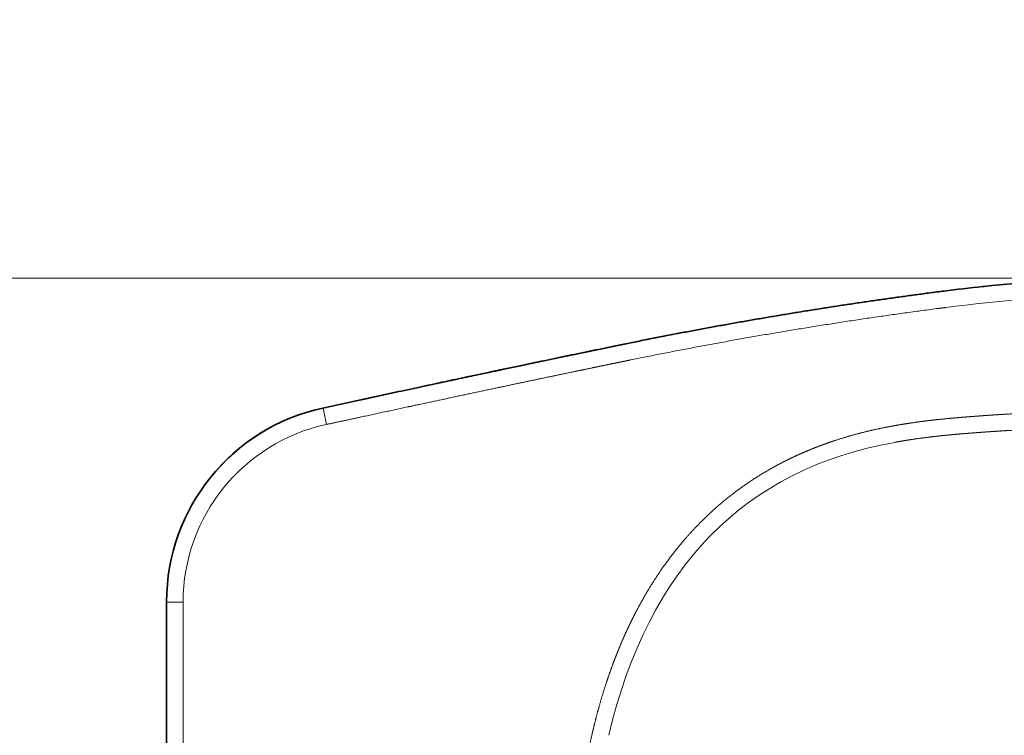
# Model space of a CAD drawing. Extents: x -244 to 905, y 214 to 1282.
# Tile 10 of 13: x 331 to 629, y 479 to 696. Entities that reach past the tile are written whole.
import ezdxf
from ezdxf.enums import TextEntityAlignment as Align

# ---------------------------------------------------------------- set-up
doc = ezdxf.new("R2010")
doc.units = 0
doc.layers.get('0').update_dxf_attribs({"lineweight": 13})
doc.styles.get("Standard").update_dxf_attribs({"font": 'isocp.shx'})
doc.dimstyles.get("Standard").update_dxf_attribs({"dimtxt": 2.5, "dimasz": 2.5, "dimexe": 1.25, "dimexo": 0.625, "dimtad": 1, "dimcen": 2.5, "dimadec": 0, "dimazin": 0, "dimtfac": 1, "dimtmove": 0, "dimatfit": 0, "dimfxl": 0, "dimarcsym": 0})

# ---------------------------------------------------------------- blocks, each defined once
blk = doc.blocks.new('*D')
at = {"color": 7, "lineweight": 13}
for p, q in [((-1.88, 1126.19), (-229.6, 1126.19)), ((-227.6, 706.19), (-227.6, 1126.19)), ((509.44, 1126.19), (332.71, 1126.19)), ((334.71, 1018.86), (334.71, 1126.19)), ((508.51, 1081.19), (332.71, 1081.19)), ((-1.88, 706.19), (-229.6, 706.19)), ((657.34, 617.28), (299.47, 617.28)), ((301.47, 253.39), (301.47, 617.28)), ((375.1, 433.33), (375.1, 214.03)), ((905.15, 433.33), (905.15, 214.03)), ((657.34, 253.39), (299.47, 253.39)), ((375.1, 216.03), (905.15, 216.03))]:
    blk.add_line(p, q, dxfattribs=at)
for points in [[(-227.09, 1124.26), (-227.6, 1126.19), (-228.12, 1124.26)], [(335.23, 1124.26), (334.71, 1126.19), (334.19, 1124.26)], [(334.19, 1083.12), (334.71, 1081.19), (335.23, 1083.12)], [(-228.12, 708.12), (-227.6, 706.19), (-227.09, 708.12)], [(301.99, 615.35), (301.47, 617.28), (300.95, 615.35)], [(300.95, 255.32), (301.47, 253.39), (301.99, 255.32)], [(377.03, 216.55), (375.1, 216.03), (377.03, 215.51)], [(903.22, 215.51), (905.15, 216.03), (903.22, 216.55)]]:
    blk.add_lwpolyline(points, dxfattribs=at)
for s, p, p2 in [('45', (332.71, 1018.86), (332.71, 1045.95)), ('420', (-229.6, 895.17), (-229.6, 937.21)), ('360', (299.47, 414.32), (299.47, 456.35))]:
    blk.add_text(s, height=14, rotation=90, dxfattribs=at).set_placement(p, p2, align=Align.FIT)
blk.add_text('530', height=14, dxfattribs=at).set_placement((619.11, 218.03), (661.14, 218.03), align=Align.FIT)
blk = doc.blocks.new('BLOCK67')
at = {"color": 7, "lineweight": 35, "ltscale": 0.009575}
blk.add_line((247.37, 179.48), (246.99, 179.44), dxfattribs=at)
at = {"color": 7, "lineweight": 13, "ltscale": 0.124993}
blk.add_line((47.33, 142.59), (48.38, 137.7), dxfattribs=at)
at = {"color": 7, "lineweight": 35, "ltscale": 0.00223}
blk.add_line((0, 83.94), (0, 84.03), dxfattribs=at)
at = {"color": 7, "lineweight": 13, "ltscale": 0.125}
blk.add_line((0, 83.94), (5, 83.94), dxfattribs=at)
at = {"color": 7, "lineweight": 35}
blk.add_line((0, 83.94), (0, -83.94), dxfattribs=at)
at = {"color": 7, "lineweight": 13}
blk.add_line((5, 83.94), (5, -83.94), dxfattribs=at)
at = {"color": 7, "lineweight": 35}
for centre, radius, start, end in [((298.91, -314.69), 496.85, 91.6925, 95.9538), ((299.67, -322.03), 504.23, 95.999, 97.3479), ((60, 84.03), 60, 102.255, 180)]:
    blk.add_arc(centre, radius, start, end, dxfattribs=at)
at = {"color": 7, "lineweight": 13}
for centre, radius, start, end in [((298.9, -314.56), 496.72, 95.9983, 97.3695), ((298.91, -314.69), 491.85, 91.6924, 97.3691), ((60, 83.94), 60, 102.1957, 180.0013), ((60, 83.94), 55, 102.1961, 180.0016)]:
    blk.add_arc(centre, radius, start, end, dxfattribs=at)
blk.add_ellipse((82655.49, -105168.94), major_axis=(82481.77, -105281.2), ratio=0.026321, start_param=3.127651, end_param=3.162548, dxfattribs=at)
for points, knots in [([(235.18, 178.06), (233.18, 177.8), (231.17, 177.54), (229.17, 177.27), (225.15, 176.74), (221.14, 176.18), (219.14, 175.9), (215.13, 175.33), (211.12, 174.74), (209.12, 174.44), (194.1, 172.18), (179.11, 169.7), (166.14, 167.4), (152.69, 164.83), (139.27, 162.1), (138.86, 162.02), (137.85, 161.81), (136.83, 161.6), (136.33, 161.5), (135.83, 161.39), (135.34, 161.29), (135.33, 161.29), (135.33, 161.29), (135.33, 161.29)], [0, 0, 0, 0, 0, 0, 14.299738, 14.299738, 14.299738, 28.61027, 28.61027, 28.61027, 42.921099, 42.921099, 42.921099, 135.947891, 135.947891, 135.947891, 139.6723, 139.6723, 139.6723, 143.249929, 143.249929, 143.249929, 143.266865, 143.266865, 143.266865, 143.266865, 143.266865, 143.266865]), ([(235.82, 173.1), (234.93, 172.98), (234.04, 172.87), (233.34, 172.78), (214.21, 170.28), (195.14, 167.4), (176.98, 164.36), (158.67, 160.95), (140.43, 157.23), (140.21, 157.19), (139.31, 157), (138.4, 156.82), (137.71, 156.68), (137.03, 156.54), (136.34, 156.39)], [0, 0, 0, 0, 0, 0, 6.375527, 6.375527, 6.375527, 136.444854, 136.444854, 136.444854, 138.027354, 138.027354, 138.027354, 142.969856, 142.969856, 142.969856, 142.969856, 142.969856, 142.969856]), ([(135.33, 161.29), (133.78, 160.97), (132.22, 160.64), (130.65, 160.32), (128.15, 159.8), (125.68, 159.29), (124.93, 159.13), (116.09, 157.29), (107.25, 155.43), (99.34, 153.76), (87.92, 151.33), (76.5, 148.88), (72.99, 148.13), (65.75, 146.57), (58.51, 145), (54.78, 144.2), (51.05, 143.39), (47.33, 142.59)], [0, 0, 0, 0, 0, 0, 11.150604, 11.150604, 11.150604, 17.805836, 17.805836, 17.805836, 75.049395, 75.049395, 75.049395, 100.467064, 100.467064, 100.467064, 127.466403, 127.466403, 127.466403, 127.466403, 127.466403, 127.466403]), ([(136.34, 156.39), (134.14, 155.94), (131.93, 155.48), (129.58, 154.99), (126.95, 154.44), (124.32, 153.9), (123.88, 153.8), (115.53, 152.06), (107.18, 150.31), (99.27, 148.64), (87.84, 146.2), (76.42, 143.75), (72.97, 143.01), (65.94, 141.49), (58.91, 139.98), (55.4, 139.22), (51.89, 138.46), (48.38, 137.7)], [0, 0, 0, 0, 0, 0, 15.811149, 15.811149, 15.811149, 19.004556, 19.004556, 19.004556, 76.202369, 76.202369, 76.202369, 101.726436, 101.726436, 101.726436, 127.13167, 127.13167, 127.13167, 127.13167, 127.13167, 127.13167]), ([(488.5, 0), (488.5, 0.07), (488.5, 0.14), (488.5, 0.2), (488.5, 0.34), (488.5, 0.48), (488.5, 0.55), (488.5, 1.03), (488.49, 1.51), (488.49, 1.93), (488.43, 4.55), (488.32, 7.17), (488.17, 9.38), (487.14, 21), (484.78, 32.49), (482.01, 41.61), (476.7, 54.66), (469.72, 66.88), (467.3, 70.74), (463.41, 76.38), (459.19, 81.77), (457.74, 83.54), (453.98, 87.93), (449.99, 92.13), (447.51, 94.59), (441.93, 99.78), (436.01, 104.61), (432.71, 107.1), (427.38, 110.85), (421.85, 114.28), (419.81, 115.5), (416.16, 117.57), (412.45, 119.51), (410.83, 120.33), (408.12, 121.65), (405.37, 122.9), (404.27, 123.38), (402.07, 124.34), (399.84, 125.25), (398.72, 125.69), (395.34, 126.99), (391.92, 128.19), (389.63, 128.94), (385.47, 130.22), (381.28, 131.35), (379.41, 131.82), (375.31, 132.81), (371.18, 133.7), (368.94, 134.15), (365.79, 134.75), (362.64, 135.32), (361.75, 135.48), (359.88, 135.8), (358.02, 136.11), (357.04, 136.28), (352.25, 137.05), (347.47, 137.75), (343.66, 138.26), (335.87, 139.2), (328.03, 139.95), (324.02, 140.29), (312.34, 141.13), (300.6, 141.61), (292.86, 141.78), (280.72, 141.83), (268.65, 141.53), (264.25, 141.37), (259.3, 141.13), (254.36, 140.84), (253.8, 140.8), (252.95, 140.75), (252.1, 140.7), (251.82, 140.68), (251.39, 140.65), (250.97, 140.62), (250.83, 140.62), (250.23, 140.58), (249.63, 140.54), (249.2, 140.51), (248.6, 140.46), (248, 140.42), (247.84, 140.41), (247.53, 140.39), (247.22, 140.37), (247.06, 140.36), (246.29, 140.3), (245.52, 140.24), (244.9, 140.2), (243.4, 140.08), (241.91, 139.97), (241.03, 139.9), (239.4, 139.76), (237.79, 139.62), (237.03, 139.55), (234.91, 139.35), (232.79, 139.13), (231.41, 138.97), (228.49, 138.62), (225.52, 138.2), (223.96, 137.96), (222.11, 137.67), (220.27, 137.34), (219.99, 137.29), (219.72, 137.25), (219.46, 137.2)], [0, 0, 0, 0, 0, 0, 0.492193, 0.492193, 0.492193, 0.984386, 0.984386, 0.984386, 3.937493, 3.937493, 3.937493, 19.712743, 19.712743, 19.712743, 87.160053, 87.160053, 87.160053, 119.381527, 119.381527, 119.381527, 135.62147, 135.62147, 135.62147, 160.256315, 160.256315, 160.256315, 189.312571, 189.312571, 189.312571, 206.075908, 206.075908, 206.075908, 218.815368, 218.815368, 218.815368, 227.258686, 227.258686, 227.258686, 235.700614, 235.700614, 235.700614, 252.649772, 252.649772, 252.649772, 266.196582, 266.196582, 266.196582, 282.289789, 282.289789, 282.289789, 288.67214, 288.67214, 288.67214, 295.586538, 295.586538, 295.586538, 322.807467, 322.807467, 322.807467, 351.121058, 351.121058, 351.121058, 405.062959, 405.062959, 405.062959, 436.098556, 436.098556, 436.098556, 440.122925, 440.122925, 440.122925, 442.135112, 442.135112, 442.135112, 443.141208, 443.141208, 443.141208, 446.396931, 446.396931, 446.396931, 447.507106, 447.507106, 447.507106, 448.617281, 448.617281, 448.617281, 453.057936, 453.057936, 453.057936, 459.474939, 459.474939, 459.474939, 465.03483, 465.03483, 465.03483, 475.219877, 475.219877, 475.219877, 486.56679, 486.56679, 486.56679, 488.438538, 488.438538, 488.438538, 488.438538, 488.438538, 488.438538]), ([(219.46, 137.2), (219.43, 137.19), (219.39, 137.19), (219.36, 137.18), (219.25, 137.16), (219.15, 137.14), (219.08, 137.13), (218.97, 137.11), (218.87, 137.09), (218.83, 137.08), (218.73, 137.06), (218.62, 137.04), (218.55, 137.03), (218.41, 137), (218.27, 136.98), (218.22, 136.97), (217.86, 136.9), (217.51, 136.83), (217.23, 136.77), (214.25, 136.17), (211.28, 135.49), (208.6, 134.79), (205.43, 133.89), (202.3, 132.87), (201.8, 132.7), (200.8, 132.37), (199.81, 132.02), (199.32, 131.84), (198.59, 131.58), (197.85, 131.3), (197.61, 131.21), (197.13, 131.03), (196.64, 130.84), (196.4, 130.75), (195.69, 130.47), (194.98, 130.18), (194.51, 129.99), (193.58, 129.6), (192.65, 129.2), (192.19, 129), (191.27, 128.59), (190.35, 128.17), (189.9, 127.96), (189.1, 127.59), (188.32, 127.21), (187.98, 127.04), (187.62, 126.86), (187.25, 126.68), (187.22, 126.66), (187.17, 126.64), (187.11, 126.61), (187.08, 126.59), (187.02, 126.56), (186.97, 126.53), (186.94, 126.52), (186.89, 126.49), (186.83, 126.47), (186.81, 126.45), (186.74, 126.42), (186.67, 126.38), (186.62, 126.36), (186.54, 126.31), (186.44, 126.27), (186.39, 126.24), (186.31, 126.2), (186.23, 126.16), (186.2, 126.14), (186.14, 126.11), (186.07, 126.08), (186.05, 126.06), (185.75, 125.91), (185.46, 125.76), (185.19, 125.61), (184.49, 125.24), (183.8, 124.86), (183.37, 124.62), (179.14, 122.24), (175.06, 119.61), (171.54, 117.05), (167.03, 113.36), (162.81, 109.35), (161.77, 108.32), (159.71, 106.21), (157.73, 104.03), (156.75, 102.92), (153.1, 98.6), (149.75, 94.05), (147.44, 90.58), (145, 86.54), (142.77, 82.4), (142.51, 81.92), (142, 80.95), (141.49, 79.97), (141.25, 79.48), (140.74, 78.48), (140.26, 77.47), (140.01, 76.97), (139.51, 75.91), (139.02, 74.85), (138.77, 74.3), (138.51, 73.71), (138.25, 73.12), (138.23, 73.08), (138.19, 72.98), (138.14, 72.87), (138.11, 72.8), (138.04, 72.65), (137.98, 72.5), (137.94, 72.42), (137.89, 72.31), (137.85, 72.2), (137.83, 72.17), (137.8, 72.1), (137.77, 72.03), (137.76, 72), (137.69, 71.84), (137.62, 71.68), (137.54, 71.5), (137.44, 71.24), (137.32, 70.97), (137.27, 70.83), (137.18, 70.63), (137.09, 70.43), (137.07, 70.36), (136.85, 69.83), (136.63, 69.3), (136.44, 68.83), (136.03, 67.81), (135.64, 66.79), (135.42, 66.23), (134.56, 63.95), (133.75, 61.66), (133.16, 59.92), (131.93, 56.12), (130.82, 52.27), (130.25, 50.18), (129.64, 47.82), (129.08, 45.46), (129.04, 45.28), (128.98, 45.03), (128.92, 44.77)], [0, 0, 0, 0, 0, 0, 0.251276, 0.251276, 0.251276, 0.753828, 0.753828, 0.753828, 1.005104, 1.005104, 1.005104, 1.507659, 1.507659, 1.507659, 2.042159, 2.042159, 2.042159, 4.052302, 4.052302, 4.052302, 23.452401, 23.452401, 23.452401, 27.158429, 27.158429, 27.158429, 30.821248, 30.821248, 30.821248, 32.639847, 32.639847, 32.639847, 34.458446, 34.458446, 34.458446, 38.017518, 38.017518, 38.017518, 41.577391, 41.577391, 41.577391, 45.101472, 45.101472, 45.101472, 47.73285, 47.73285, 47.73285, 47.952254, 47.952254, 47.952254, 48.171659, 48.171659, 48.171659, 48.391158, 48.391158, 48.391158, 48.610657, 48.610657, 48.610657, 49.017201, 49.017201, 49.017201, 49.438845, 49.438845, 49.438845, 49.651324, 49.651324, 49.651324, 49.863803, 49.863803, 49.863803, 51.981925, 51.981925, 51.981925, 55.420875, 55.420875, 55.420875, 86.01528, 86.01528, 86.01528, 96.28413, 96.28413, 96.28413, 106.74224, 106.74224, 106.74224, 136.196109, 136.196109, 136.196109, 140.077642, 140.077642, 140.077642, 144.027254, 144.027254, 144.027254, 148.039948, 148.039948, 148.039948, 152.36781, 152.36781, 152.36781, 152.632179, 152.632179, 152.632179, 153.169284, 153.169284, 153.169284, 153.685083, 153.685083, 153.685083, 153.949493, 153.949493, 153.949493, 154.213902, 154.213902, 154.213902, 155.174668, 155.174668, 155.174668, 156.231315, 156.231315, 156.231315, 156.743788, 156.743788, 156.743788, 160.331076, 160.331076, 160.331076, 164.594954, 164.594954, 164.594954, 177.77879, 177.77879, 177.77879, 193.333475, 193.333475, 193.333475, 195.261678, 195.261678, 195.261678, 195.261678, 195.261678, 195.261678]), ([(483.72, 0), (483.72, 0.3), (483.72, 0.6), (483.72, 0.94), (483.71, 1.47), (483.7, 2), (483.7, 2.24), (483.69, 2.7), (483.68, 3.16), (483.67, 3.4), (483.61, 5.37), (483.51, 7.33), (483.39, 9.07), (482.58, 18.38), (480.89, 27.61), (478.93, 35.01), (474.94, 46.41), (469.62, 57.27), (467.5, 61.16), (464.64, 65.91), (461.52, 70.51), (460.89, 71.43), (459.59, 73.25), (458.26, 75.05), (457.58, 75.95), (452.96, 81.92), (447.9, 87.56), (443.28, 92.12), (436.97, 97.69), (430.26, 102.76), (428.69, 103.9), (425.21, 106.34), (421.63, 108.66), (419.65, 109.89), (416.64, 111.67), (413.57, 113.36), (412.54, 113.91), (410.44, 115.01), (408.33, 116.07), (407.26, 116.59), (405.47, 117.44), (403.67, 118.26), (402.94, 118.58), (401.49, 119.22), (400.03, 119.84), (399.3, 120.14), (396.74, 121.18), (394.16, 122.16), (392.3, 122.83), (388.17, 124.24), (383.99, 125.49), (381.68, 126.13), (376.77, 127.4), (371.8, 128.51), (369.16, 129.05), (364.9, 129.88), (360.62, 130.64), (359, 130.92), (356.12, 131.4), (353.24, 131.85), (351.96, 132.05), (348.81, 132.52), (345.66, 132.96), (343.77, 133.21), (338.07, 133.93), (332.36, 134.55), (328.53, 134.91), (322.71, 135.4), (316.86, 135.79), (314.87, 135.91), (307.13, 136.34), (299.37, 136.62), (293.6, 136.75), (284.92, 136.83), (276.26, 136.72), (273.35, 136.66), (268.3, 136.52), (263.26, 136.32), (261.13, 136.22), (257.92, 136.06), (254.71, 135.87), (253.64, 135.81), (252.31, 135.72), (250.97, 135.64), (250.67, 135.62), (250.14, 135.58), (249.62, 135.55), (249.36, 135.53), (248.82, 135.49), (248.27, 135.45), (248.06, 135.44), (246.56, 135.33), (245.06, 135.22), (243.88, 135.13), (242.08, 134.99), (240.3, 134.85), (239.71, 134.8), (238.53, 134.69), (237.35, 134.59), (236.75, 134.53), (234.4, 134.3), (232.06, 134.05), (230.3, 133.84), (227.96, 133.53), (225.59, 133.18), (225.04, 133.1), (223.93, 132.93), (222.82, 132.75), (222.27, 132.65), (221.55, 132.53), (220.84, 132.4), (220.68, 132.37), (220.52, 132.35), (220.36, 132.32)], [0, 0, 0, 0, 0, 0, 2.178635, 2.178635, 2.178635, 3.848291, 3.848291, 3.848291, 5.522654, 5.522654, 5.522654, 18.081099, 18.081099, 18.081099, 73.011488, 73.011488, 73.011488, 104.739272, 104.739272, 104.739272, 112.738034, 112.738034, 112.738034, 120.77064, 120.77064, 120.77064, 166.772982, 166.772982, 166.772982, 180.512869, 180.512869, 180.512869, 197.045408, 197.045408, 197.045408, 205.393989, 205.393989, 205.393989, 213.819982, 213.819982, 213.819982, 219.447661, 219.447661, 219.447661, 225.041036, 225.041036, 225.041036, 239.014361, 239.014361, 239.014361, 255.951729, 255.951729, 255.951729, 274.934308, 274.934308, 274.934308, 286.444161, 286.444161, 286.444161, 295.443476, 295.443476, 295.443476, 308.921802, 308.921802, 308.921802, 335.99667, 335.99667, 335.99667, 349.997707, 349.997707, 349.997707, 390.202204, 390.202204, 390.202204, 410.604421, 410.604421, 410.604421, 425.68571, 425.68571, 425.68571, 433.299277, 433.299277, 433.299277, 435.141475, 435.141475, 435.141475, 437.044908, 437.044908, 437.044908, 439.045213, 439.045213, 439.045213, 447.742715, 447.742715, 447.742715, 452.127381, 452.127381, 452.127381, 456.479535, 456.479535, 456.479535, 469.626259, 469.626259, 469.626259, 473.635008, 473.635008, 473.635008, 477.643756, 477.643756, 477.643756, 478.800601, 478.800601, 478.800601, 478.800601, 478.800601, 478.800601]), ([(128.92, 44.77), (128.31, 42.17), (127.76, 39.56), (127.25, 36.95), (126.55, 32.99), (125.96, 29.01), (125.77, 27.66), (125.5, 25.63), (125.26, 23.6), (125.19, 22.92), (124.67, 18.18), (124.3, 13.44), (124.08, 9.37), (123.97, 5.03), (123.98, 0.69), (123.98, 0.52), (123.98, 0.26), (123.98, 0)], [0, 0, 0, 0, 0, 0, 18.80418, 18.80418, 18.80418, 28.418619, 28.418619, 28.418619, 33.249469, 33.249469, 33.249469, 62.152418, 62.152418, 62.152418, 63.971394, 63.971394, 63.971394, 63.971394, 63.971394, 63.971394])]:
    blk.add_open_spline(points, degree=5, knots=knots, dxfattribs=at)
at = {"color": 7, "lineweight": 35}
for points, knots in [([(135.34, 161.38), (136.71, 161.67), (139.47, 162.23), (143.6, 163.06), (147.74, 163.88), (151.88, 164.69), (156.03, 165.48), (160.17, 166.27), (164.32, 167.03), (168.48, 167.79), (172.63, 168.53), (176.79, 169.26), (180.95, 169.97), (185.11, 170.67), (189.27, 171.36), (193.43, 172.04), (197.6, 172.7), (201.77, 173.35), (205.94, 173.99), (210.12, 174.61), (214.29, 175.22), (218.47, 175.81), (222.65, 176.4), (226.82, 176.97), (231, 177.52), (233.79, 177.88), (235.19, 178.06)], [0, 0, 0, 0, 4.217397, 8.435483, 12.654157, 16.873317, 21.092864, 25.312703, 29.532741, 33.752892, 37.972989, 42.193044, 46.412994, 50.632786, 54.852379, 59.071742, 63.290861, 67.509737, 71.730042, 75.950159, 80.170147, 84.390084, 88.606544, 92.823185, 97.040163, 101.257658, 101.257658, 101.257658, 101.257658]), ([(47.28, 142.66), (48.5, 142.93), (50.94, 143.46), (54.61, 144.26), (58.27, 145.05), (61.94, 145.84), (65.6, 146.64), (69.27, 147.43), (72.94, 148.22), (76.5, 148.99), (79.95, 149.73), (83.3, 150.45), (86.65, 151.17), (90.21, 151.93), (93.99, 152.73), (97.98, 153.58), (101.97, 154.42), (105.86, 155.24), (109.64, 156.04), (113.31, 156.81), (116.98, 157.57), (120.65, 158.34), (124.32, 159.1), (127.99, 159.86), (131.66, 160.62), (134.11, 161.13), (135.34, 161.38)], [0, 0, 0, 0, 3.750318, 7.500461, 11.250532, 15.00069, 18.751155, 22.502205, 26.253937, 30.00621, 33.43099, 36.85596, 40.280998, 43.705991, 47.786508, 51.866658, 55.946324, 60.025431, 63.776261, 67.526622, 71.27659, 75.026293, 78.775918, 82.52572, 86.276022, 90.027226, 90.027226, 90.027226, 90.027226])]:
    blk.add_open_spline(points, degree=3, knots=knots, dxfattribs=at)
at = {"color": 7, "lineweight": 13}
blk.add_open_spline([(47.33, 142.59), (47.3, 142.62), (47.27, 142.64), (47.26, 142.65), (47.26, 142.66), (47.26, 142.66)], degree=5, dxfattribs=at)

msp = doc.modelspace()

# ---------------------------------------------------------------- block references
at = {"lineweight": 0}
msp.add_blockref('BLOCK67', (375.102, 435.334), dxfattribs=at)

# ---------------------------------------------------------------- dimensions: what is measured, and where the dimension line sits
at = {"color": 0, "lineweight": 0}
dim = msp.add_linear_dim(base=(301.471, 617.278), p1=(659.336, 253.39), p2=(659.336, 617.278), angle=90, text='360', dimstyle='Standard', dxfattribs=at)
dim.commit()
dim.dimension.update_dxf_attribs({"geometry": '*D', "text_midpoint": (301.471, 435.334), "dimtype": 161})
for base, p1, p2, angle, middle in [((375.102, 216.031), (905.151, 435.334), (375.102, 435.334), 179.99905, (640.127, 216.031)), ((334.709, 1081.191), (511.444, 1126.191), (510.51, 1081.191), 269.99857, (334.709, 1032.403)), ((-227.604, 1126.191), (0.124, 706.191), (0.124, 1126.191), 89.99952, (-227.604, 916.191))]:
    dim = msp.add_linear_dim(base=base, p1=p1, p2=p2, angle=angle, dimstyle='Standard', dxfattribs=at)
    dim.commit()
    dim.dimension.update_dxf_attribs({"geometry": '*D', "text_midpoint": middle, "dimtype": 160})

doc.saveas('drawing.dxf')
